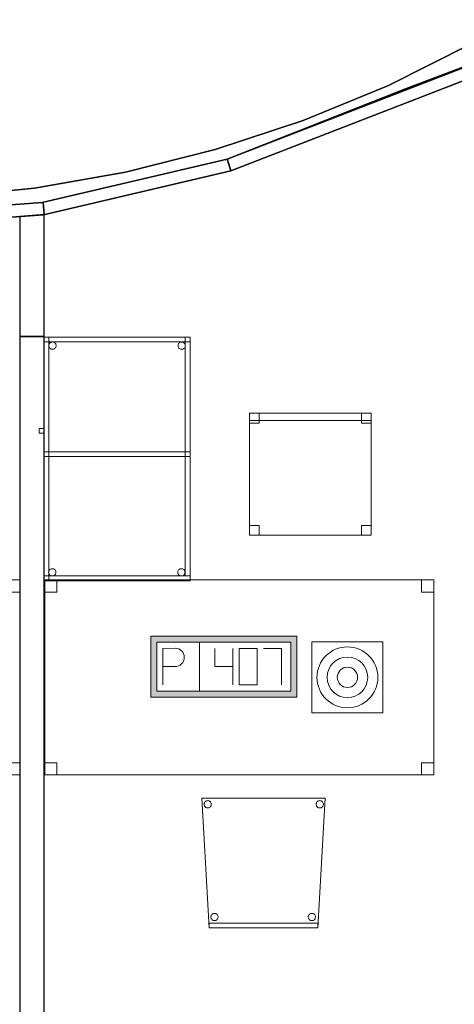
# Model space of a CAD drawing. Header units: metres. Extents: x 391.1 to 427.5, y 12.7 to 28.4.
# Tile 119 of 139: x 413.3 to 415.1, y 18.1 to 22.1. Entities that reach past the tile are written whole.
import ezdxf

# ---------------------------------------------------------------- set-up
doc = ezdxf.new("R2010")
doc.units = ezdxf.units.M
doc.layers.add('01_SUELOS', color=7, linetype='Continuous', lineweight=25, true_color=0x007f00)
for name, color, linetype, lineweight in [('02_MOBILIARIO', 7, 'Continuous', 18), ('A-DETL-____-MBND', 7, 'Continuous', 18), ('A-DETL-GENF-OTLN', 7, 'Continuous', 18), ('A-WALL-____-MCUT', 7, 'Continuous', 25), ('A-WALL-____-OTLN', 7, 'Continuous', 25)]:
    doc.layers.add(name, color=color, linetype=linetype, lineweight=lineweight)

# ---------------------------------------------------------------- blocks, each defined once
blk = doc.blocks.new('Family - Taula 160X80_P1-154543-04_TEL_P1')
at = {"layer": 'A-DETL-____-MBND', "color": 253, "true_color": 0xaaaaaa}
for p, q in [((0, 0.8001), (0.05, 0.8001)), ((0, 0.7501), (0, 0.8001)), ((0.05, 0.8001), (0, 0.8001)), ((0, 0.8001), (0, 0.7501)), ((0, 0.8001), (1.5969, 0.8001)), ((0, 0), (0, 0.8001)), ((1.5969, 0.8001), (0, 0.8001)), ((0, 0.8001), (0, 0)), ((0.05, 0.8001), (0.05, 0.7501)), ((0.05, 0.7501), (0.05, 0.8001)), ((1.5469, 0.8001), (1.5969, 0.8001)), ((1.5469, 0.7501), (1.5469, 0.8001)), ((1.5969, 0.8001), (1.5469, 0.8001)), ((1.5469, 0.8001), (1.5469, 0.7501)), ((1.5969, 0.8001), (1.5969, 0.7501)), ((1.5969, 0.7501), (1.5969, 0.8001)), ((1.5969, 0.8001), (1.5969, 0)), ((1.5969, 0), (1.5969, 0.8001)), ((0.05, 0.7501), (0, 0.7501)), ((0, 0.7501), (0.05, 0.7501)), ((1.5969, 0.7501), (1.5469, 0.7501)), ((1.5469, 0.7501), (1.5969, 0.7501)), ((0, 0.05), (0.05, 0.05)), ((0, 0), (0, 0.05)), ((0.05, 0.05), (0, 0.05)), ((0, 0.05), (0, 0)), ((0.05, 0.05), (0.05, 0)), ((0.05, 0), (0.05, 0.05)), ((1.5469, 0.05), (1.5969, 0.05)), ((1.5469, 0), (1.5469, 0.05)), ((1.5969, 0.05), (1.5469, 0.05)), ((1.5469, 0.05), (1.5469, 0)), ((1.5969, 0.05), (1.5969, 0)), ((1.5969, 0), (1.5969, 0.05)), ((0.05, 0), (0, 0)), ((0, 0), (0.05, 0)), ((1.5969, 0), (0, 0)), ((0, 0), (1.5969, 0)), ((1.5969, 0), (1.5469, 0)), ((1.5469, 0), (1.5969, 0))]:
    blk.add_line(p, q, dxfattribs=at)
blk = doc.blocks.new('Family - Mampara P1-154645-04_TEL_P1')
at = {"layer": 'A-WALL-____-MCUT', "color": 253, "true_color": 0xaaaaaa}
for p, q in [((-0.0057, 0.05), (0, 0)), ((0.7924, 0.05), (-0.0057, 0.05)), ((0.7924, 0), (0.7924, 0.05)), ((0, 0), (0.7924, 0))]:
    blk.add_line(p, q, dxfattribs=at)
at = {"layer": 'A-WALL-____-OTLN', "color": 253, "true_color": 0xaaaaaa}
for p, q in [((-0.0057, 0.05), (0, 0)), ((0.7924, 0.05), (-0.0057, 0.05)), ((0.7924, 0), (0.7924, 0.05)), ((0, 0), (0.7924, 0))]:
    blk.add_line(p, q, dxfattribs=at)
at = {"layer": 'A-WALL-____-OTLN', "color": 253, "lineweight": 18, "true_color": 0xaaaaaa}
blk.add_line((0, 0), (0.7924, 0), dxfattribs=at)
blk = doc.blocks.new('Family - Mampara P1-154665-04_TEL_P1')
at = {"layer": 'A-WALL-____-MCUT', "color": 253, "true_color": 0xaaaaaa}
for p, q in [((0.0076, 0.0494), (0, 0)), ((0.7842, 0.05), (0.0038, 0.05)), ((0.0038, 0.05), (0.0076, 0.0494)), ((0.7875, 0), (0.7842, 0.05)), ((0, 0), (0.7875, 0))]:
    blk.add_line(p, q, dxfattribs=at)
at = {"layer": 'A-WALL-____-OTLN', "color": 253, "true_color": 0xaaaaaa}
for p, q in [((0.0076, 0.0494), (0, 0)), ((0.0038, 0.05), (0.0076, 0.0494)), ((0.7842, 0.05), (0.0038, 0.05)), ((0.7875, 0), (0.7842, 0.05)), ((0, 0), (0.7875, 0))]:
    blk.add_line(p, q, dxfattribs=at)
at = {"layer": 'A-WALL-____-OTLN', "color": 253, "lineweight": 18, "true_color": 0xaaaaaa}
blk.add_line((0, 0), (0.7875, 0), dxfattribs=at)
blk = doc.blocks.new('Family - Taula 100X60_P1-154709-04_TEL_P1')
at = {"layer": 'A-DETL-____-MBND', "color": 253, "true_color": 0xaaaaaa}
for p, q in [((0.02, 1), (0.02, 0)), ((0.02, 0), (0.02, 1)), ((0.62, 1), (0.02, 1)), ((0.02, 1), (0.62, 1)), ((0.02, 0.51), (0.02, 1)), ((0.02, 1), (0.04, 1)), ((0.02, 1), (0.04, 1)), ((0.02, 1), (0.02, 0.51)), ((0.02, 1), (0.62, 1)), ((0.02, 0.98), (0.02, 1)), ((0.02, 0.98), (0.02, 1)), ((0.62, 1), (0.02, 1)), ((0.02, 1), (0.02, 0)), ((0.02, 0), (0.02, 1)), ((0.62, 1), (0.02, 1)), ((0.02, 1), (0.62, 1)), ((0.62, 0.98), (0.02, 0.98)), ((0.02, 0.98), (0.62, 0.98)), ((0.04, 1), (0.04, 0.51)), ((0.04, 0.51), (0.04, 1)), ((0.04, 0), (0.04, 1)), ((0.04, 1), (0.62, 1)), ((0.62, 1), (0.04, 1)), ((0.04, 1), (0.04, 0)), ((0.0403, 0.9676), (0.041, 0.9702)), ((0.041, 0.9702), (0.0403, 0.9676)), ((0.041, 0.9702), (0.0421, 0.9725)), ((0.0421, 0.9725), (0.041, 0.9702)), ((0.0421, 0.9725), (0.0436, 0.9746)), ((0.0436, 0.9746), (0.0421, 0.9725)), ((0.0436, 0.9746), (0.0454, 0.9765)), ((0.0454, 0.9765), (0.0436, 0.9746)), ((0.0454, 0.9765), (0.0475, 0.978)), ((0.0475, 0.978), (0.0454, 0.9765)), ((0.0475, 0.978), (0.0499, 0.9791)), ((0.0499, 0.9791), (0.0475, 0.978)), ((0.0499, 0.9791), (0.0524, 0.9798)), ((0.0524, 0.9798), (0.0499, 0.9791)), ((0.0524, 0.9798), (0.055, 0.98)), ((0.055, 0.98), (0.0524, 0.9798)), ((0.055, 0.98), (0.0576, 0.9798)), ((0.0576, 0.9798), (0.055, 0.98)), ((0.0576, 0.9798), (0.0601, 0.9791)), ((0.0601, 0.9791), (0.0576, 0.9798)), ((0.0601, 0.9791), (0.0625, 0.978)), ((0.0625, 0.978), (0.0601, 0.9791)), ((0.0625, 0.978), (0.0646, 0.9765)), ((0.0646, 0.9765), (0.0625, 0.978)), ((0.0646, 0.9765), (0.0664, 0.9746)), ((0.0664, 0.9746), (0.0646, 0.9765)), ((0.0664, 0.9746), (0.0679, 0.9725)), ((0.0679, 0.9725), (0.0664, 0.9746)), ((0.0679, 0.9725), (0.069, 0.9702)), ((0.069, 0.9702), (0.0679, 0.9725)), ((0.069, 0.9702), (0.0697, 0.9676)), ((0.0697, 0.9676), (0.069, 0.9702)), ((0.5703, 0.9673), (0.571, 0.9698)), ((0.571, 0.9698), (0.5703, 0.9673)), ((0.571, 0.9698), (0.5721, 0.9722)), ((0.5721, 0.9722), (0.571, 0.9698)), ((0.5721, 0.9722), (0.5736, 0.9743)), ((0.5736, 0.9743), (0.5721, 0.9722)), ((0.5736, 0.9743), (0.5754, 0.9762)), ((0.5754, 0.9762), (0.5736, 0.9743)), ((0.5754, 0.9762), (0.5776, 0.9776)), ((0.5776, 0.9776), (0.5754, 0.9762)), ((0.5776, 0.9776), (0.5799, 0.9787)), ((0.5799, 0.9787), (0.5776, 0.9776)), ((0.5799, 0.9787), (0.5824, 0.9794)), ((0.5824, 0.9794), (0.5799, 0.9787)), ((0.5824, 0.9794), (0.585, 0.9796)), ((0.585, 0.9796), (0.5824, 0.9794)), ((0.585, 0.9796), (0.5876, 0.9794)), ((0.5876, 0.9794), (0.585, 0.9796)), ((0.5876, 0.9794), (0.5901, 0.9787)), ((0.5901, 0.9787), (0.5876, 0.9794)), ((0.5901, 0.9787), (0.5925, 0.9776)), ((0.5925, 0.9776), (0.5901, 0.9787)), ((0.5925, 0.9776), (0.5946, 0.9762)), ((0.5946, 0.9762), (0.5925, 0.9776)), ((0.5946, 0.9762), (0.5965, 0.9743)), ((0.5965, 0.9743), (0.5946, 0.9762)), ((0.5965, 0.9743), (0.598, 0.9722)), ((0.598, 0.9722), (0.5965, 0.9743)), ((0.598, 0.9722), (0.5991, 0.9698)), ((0.5991, 0.9698), (0.598, 0.9722)), ((0.5991, 0.9698), (0.5997, 0.9673)), ((0.5997, 0.9673), (0.5991, 0.9698)), ((0.6, 0.02), (0.6, 1)), ((0.6, 1), (0.62, 1)), ((0.6, 1), (0.62, 1)), ((0.6, 1), (0.6, 0.02)), ((0.62, 0), (0.62, 1)), ((0.62, 1), (0.62, 0)), ((0.62, 1), (0.62, 0.02)), ((0.62, 0.02), (0.62, 1)), ((0.62, 1), (0.62, 0.98)), ((0.62, 0.98), (0.62, 1)), ((0.62, 0), (0.62, 1)), ((0.62, 1), (0.62, 0)), ((0.62, 1), (0.62, 0)), ((0.62, 0), (0.62, 1)), ((0.0401, 0.965), (0.0403, 0.9676)), ((0.0403, 0.9676), (0.0401, 0.965)), ((0.0403, 0.9625), (0.0401, 0.965)), ((0.0401, 0.965), (0.0403, 0.9625)), ((0.041, 0.9599), (0.0403, 0.9625)), ((0.0403, 0.9625), (0.041, 0.9599)), ((0.0421, 0.9576), (0.041, 0.9599)), ((0.041, 0.9599), (0.0421, 0.9576)), ((0.0436, 0.9554), (0.0421, 0.9576)), ((0.0421, 0.9576), (0.0436, 0.9554)), ((0.0454, 0.9536), (0.0436, 0.9554)), ((0.0436, 0.9554), (0.0454, 0.9536)), ((0.0475, 0.9521), (0.0454, 0.9536)), ((0.0454, 0.9536), (0.0475, 0.9521)), ((0.0499, 0.951), (0.0475, 0.9521)), ((0.0475, 0.9521), (0.0499, 0.951)), ((0.0524, 0.9503), (0.0499, 0.951)), ((0.0499, 0.951), (0.0524, 0.9503)), ((0.055, 0.9501), (0.0524, 0.9503)), ((0.0524, 0.9503), (0.055, 0.9501)), ((0.0576, 0.9503), (0.055, 0.9501)), ((0.055, 0.9501), (0.0576, 0.9503)), ((0.0601, 0.951), (0.0576, 0.9503)), ((0.0576, 0.9503), (0.0601, 0.951)), ((0.0625, 0.9521), (0.0601, 0.951)), ((0.0601, 0.951), (0.0625, 0.9521)), ((0.0646, 0.9536), (0.0625, 0.9521)), ((0.0625, 0.9521), (0.0646, 0.9536)), ((0.0664, 0.9554), (0.0646, 0.9536)), ((0.0646, 0.9536), (0.0664, 0.9554)), ((0.0679, 0.9576), (0.0664, 0.9554)), ((0.0664, 0.9554), (0.0679, 0.9576)), ((0.069, 0.9599), (0.0679, 0.9576)), ((0.0679, 0.9576), (0.069, 0.9599)), ((0.0697, 0.9625), (0.069, 0.9599)), ((0.069, 0.9599), (0.0697, 0.9625)), ((0.0697, 0.9676), (0.0699, 0.965)), ((0.0699, 0.965), (0.0697, 0.9676)), ((0.0699, 0.965), (0.0697, 0.9625)), ((0.0697, 0.9625), (0.0699, 0.965)), ((0.5701, 0.9647), (0.5703, 0.9673)), ((0.5703, 0.9673), (0.5701, 0.9647)), ((0.5703, 0.9621), (0.5701, 0.9647)), ((0.5701, 0.9647), (0.5703, 0.9621)), ((0.571, 0.9596), (0.5703, 0.9621)), ((0.5703, 0.9621), (0.571, 0.9596)), ((0.5721, 0.9572), (0.571, 0.9596)), ((0.571, 0.9596), (0.5721, 0.9572)), ((0.5736, 0.9551), (0.5721, 0.9572)), ((0.5721, 0.9572), (0.5736, 0.9551)), ((0.5754, 0.9533), (0.5736, 0.9551)), ((0.5736, 0.9551), (0.5754, 0.9533)), ((0.5776, 0.9518), (0.5754, 0.9533)), ((0.5754, 0.9533), (0.5776, 0.9518)), ((0.5799, 0.9507), (0.5776, 0.9518)), ((0.5776, 0.9518), (0.5799, 0.9507)), ((0.5824, 0.95), (0.5799, 0.9507)), ((0.5799, 0.9507), (0.5824, 0.95)), ((0.585, 0.9498), (0.5824, 0.95)), ((0.5824, 0.95), (0.585, 0.9498)), ((0.5876, 0.95), (0.585, 0.9498)), ((0.585, 0.9498), (0.5876, 0.95)), ((0.5901, 0.9507), (0.5876, 0.95)), ((0.5876, 0.95), (0.5901, 0.9507)), ((0.5925, 0.9518), (0.5901, 0.9507)), ((0.5901, 0.9507), (0.5925, 0.9518)), ((0.5946, 0.9533), (0.5925, 0.9518)), ((0.5925, 0.9518), (0.5946, 0.9533)), ((0.5965, 0.9551), (0.5946, 0.9533)), ((0.5946, 0.9533), (0.5965, 0.9551)), ((0.598, 0.9572), (0.5965, 0.9551)), ((0.5965, 0.9551), (0.598, 0.9572)), ((0.5991, 0.9596), (0.598, 0.9572)), ((0.598, 0.9572), (0.5991, 0.9596)), ((0.5997, 0.9621), (0.5991, 0.9596)), ((0.5991, 0.9596), (0.5997, 0.9621)), ((0.5997, 0.9673), (0.6, 0.9647)), ((0.6, 0.9647), (0.5997, 0.9673)), ((0.6, 0.9647), (0.5997, 0.9621)), ((0.5997, 0.9621), (0.6, 0.9647)), ((0, 0.6256), (0.02, 0.6256)), ((0, 0.6056), (0, 0.6256)), ((0.02, 0.6256), (0, 0.6256)), ((0, 0.6256), (0, 0.6056)), ((0.02, 0.6256), (0.02, 0.6056)), ((0.02, 0.6056), (0.02, 0.6256)), ((0.02, 0.6056), (0, 0.6056)), ((0, 0.6056), (0.02, 0.6056)), ((0.02, 0.53), (0.62, 0.53)), ((0.02, 0.51), (0.02, 0.53)), ((0.02, 0.51), (0.02, 0.53)), ((0.62, 0.53), (0.02, 0.53)), ((0.04, 0.53), (0.62, 0.53)), ((0.04, 0.51), (0.04, 0.53)), ((0.04, 0.51), (0.04, 0.53)), ((0.62, 0.53), (0.04, 0.53)), ((0.62, 0.53), (0.62, 0.51)), ((0.62, 0.51), (0.62, 0.53)), ((0.62, 0.53), (0.62, 0.51)), ((0.62, 0.51), (0.62, 0.53)), ((0.04, 0.51), (0.02, 0.51)), ((0.02, 0.51), (0.04, 0.51)), ((0.62, 0.51), (0.02, 0.51)), ((0.02, 0.51), (0.62, 0.51)), ((0.62, 0.51), (0.04, 0.51)), ((0.04, 0.51), (0.62, 0.51)), ((0.0398, 0.0401), (0.0409, 0.0425)), ((0.0409, 0.0425), (0.0398, 0.0401)), ((0.0409, 0.0425), (0.0424, 0.0446)), ((0.0424, 0.0446), (0.0409, 0.0425)), ((0.0424, 0.0446), (0.0442, 0.0464)), ((0.0442, 0.0464), (0.0424, 0.0446)), ((0.0442, 0.0464), (0.0464, 0.0479)), ((0.0464, 0.0479), (0.0442, 0.0464)), ((0.0464, 0.0479), (0.0487, 0.049)), ((0.0487, 0.049), (0.0464, 0.0479)), ((0.0487, 0.049), (0.0512, 0.0497)), ((0.0512, 0.0497), (0.0487, 0.049)), ((0.0512, 0.0497), (0.0538, 0.0499)), ((0.0538, 0.0499), (0.0512, 0.0497)), ((0.0538, 0.0499), (0.0564, 0.0497)), ((0.0564, 0.0497), (0.0538, 0.0499)), ((0.0564, 0.0497), (0.0589, 0.049)), ((0.0589, 0.049), (0.0564, 0.0497)), ((0.0589, 0.049), (0.0613, 0.0479)), ((0.0613, 0.0479), (0.0589, 0.049)), ((0.0613, 0.0479), (0.0634, 0.0464)), ((0.0634, 0.0464), (0.0613, 0.0479)), ((0.0634, 0.0464), (0.0653, 0.0446)), ((0.0653, 0.0446), (0.0634, 0.0464)), ((0.0653, 0.0446), (0.0668, 0.0425)), ((0.0668, 0.0425), (0.0653, 0.0446)), ((0.0668, 0.0425), (0.0679, 0.0401)), ((0.0679, 0.0401), (0.0668, 0.0425)), ((0.5698, 0.0401), (0.5709, 0.0425)), ((0.5709, 0.0425), (0.5698, 0.0401)), ((0.5709, 0.0425), (0.5724, 0.0446)), ((0.5724, 0.0446), (0.5709, 0.0425)), ((0.5724, 0.0446), (0.5742, 0.0464)), ((0.5742, 0.0464), (0.5724, 0.0446)), ((0.5742, 0.0464), (0.5764, 0.0479)), ((0.5764, 0.0479), (0.5742, 0.0464)), ((0.5764, 0.0479), (0.5787, 0.049)), ((0.5787, 0.049), (0.5764, 0.0479)), ((0.5787, 0.049), (0.5812, 0.0497)), ((0.5812, 0.0497), (0.5787, 0.049)), ((0.5812, 0.0497), (0.5838, 0.0499)), ((0.5838, 0.0499), (0.5812, 0.0497)), ((0.5838, 0.0499), (0.5864, 0.0497)), ((0.5864, 0.0497), (0.5838, 0.0499)), ((0.5864, 0.0497), (0.5889, 0.049)), ((0.5889, 0.049), (0.5864, 0.0497)), ((0.5889, 0.049), (0.5913, 0.0479)), ((0.5913, 0.0479), (0.5889, 0.049)), ((0.5913, 0.0479), (0.5934, 0.0464)), ((0.5934, 0.0464), (0.5913, 0.0479)), ((0.5934, 0.0464), (0.5953, 0.0446)), ((0.5953, 0.0446), (0.5934, 0.0464)), ((0.5953, 0.0446), (0.5968, 0.0425)), ((0.5968, 0.0425), (0.5953, 0.0446)), ((0.5968, 0.0425), (0.5979, 0.0401)), ((0.5979, 0.0401), (0.5968, 0.0425)), ((0.02, 0.02), (0.62, 0.02)), ((0.02, 0), (0.02, 0.02)), ((0.02, 0), (0.02, 0.02)), ((0.62, 0.02), (0.02, 0.02)), ((0.02, 0), (0.62, 0)), ((0.62, 0), (0.02, 0)), ((0.62, 0), (0.02, 0)), ((0.02, 0), (0.62, 0)), ((0.02, 0), (0.62, 0)), ((0.62, 0), (0.02, 0)), ((0.0389, 0.035), (0.0391, 0.0376)), ((0.0391, 0.0376), (0.0389, 0.035)), ((0.0391, 0.0324), (0.0389, 0.035)), ((0.0389, 0.035), (0.0391, 0.0324)), ((0.0391, 0.0376), (0.0398, 0.0401)), ((0.0398, 0.0401), (0.0391, 0.0376)), ((0.0398, 0.0299), (0.0391, 0.0324)), ((0.0391, 0.0324), (0.0398, 0.0299)), ((0.0409, 0.0275), (0.0398, 0.0299)), ((0.0398, 0.0299), (0.0409, 0.0275)), ((0.62, 0), (0.04, 0)), ((0.04, 0), (0.62, 0)), ((0.0424, 0.0254), (0.0409, 0.0275)), ((0.0409, 0.0275), (0.0424, 0.0254)), ((0.0442, 0.0236), (0.0424, 0.0254)), ((0.0424, 0.0254), (0.0442, 0.0236)), ((0.0464, 0.0221), (0.0442, 0.0236)), ((0.0442, 0.0236), (0.0464, 0.0221)), ((0.0487, 0.021), (0.0464, 0.0221)), ((0.0464, 0.0221), (0.0487, 0.021)), ((0.0512, 0.0203), (0.0487, 0.021)), ((0.0487, 0.021), (0.0512, 0.0203)), ((0.0538, 0.0201), (0.0512, 0.0203)), ((0.0512, 0.0203), (0.0538, 0.0201)), ((0.0564, 0.0203), (0.0538, 0.0201)), ((0.0538, 0.0201), (0.0564, 0.0203)), ((0.0589, 0.021), (0.0564, 0.0203)), ((0.0564, 0.0203), (0.0589, 0.021)), ((0.0613, 0.0221), (0.0589, 0.021)), ((0.0589, 0.021), (0.0613, 0.0221)), ((0.0634, 0.0236), (0.0613, 0.0221)), ((0.0613, 0.0221), (0.0634, 0.0236)), ((0.0653, 0.0254), (0.0634, 0.0236)), ((0.0634, 0.0236), (0.0653, 0.0254)), ((0.0668, 0.0275), (0.0653, 0.0254)), ((0.0653, 0.0254), (0.0668, 0.0275)), ((0.0679, 0.0299), (0.0668, 0.0275)), ((0.0668, 0.0275), (0.0679, 0.0299)), ((0.0679, 0.0401), (0.0685, 0.0376)), ((0.0685, 0.0376), (0.0679, 0.0401)), ((0.0685, 0.0324), (0.0679, 0.0299)), ((0.0679, 0.0299), (0.0685, 0.0324)), ((0.0685, 0.0376), (0.0688, 0.035)), ((0.0688, 0.035), (0.0685, 0.0376)), ((0.0688, 0.035), (0.0685, 0.0324)), ((0.0685, 0.0324), (0.0688, 0.035)), ((0.5689, 0.035), (0.5691, 0.0376)), ((0.5691, 0.0376), (0.5689, 0.035)), ((0.5691, 0.0324), (0.5689, 0.035)), ((0.5689, 0.035), (0.5691, 0.0324)), ((0.5691, 0.0376), (0.5698, 0.0401)), ((0.5698, 0.0401), (0.5691, 0.0376)), ((0.5698, 0.0299), (0.5691, 0.0324)), ((0.5691, 0.0324), (0.5698, 0.0299)), ((0.5709, 0.0275), (0.5698, 0.0299)), ((0.5698, 0.0299), (0.5709, 0.0275)), ((0.5724, 0.0254), (0.5709, 0.0275)), ((0.5709, 0.0275), (0.5724, 0.0254)), ((0.5742, 0.0236), (0.5724, 0.0254)), ((0.5724, 0.0254), (0.5742, 0.0236)), ((0.5764, 0.0221), (0.5742, 0.0236)), ((0.5742, 0.0236), (0.5764, 0.0221)), ((0.5787, 0.021), (0.5764, 0.0221)), ((0.5764, 0.0221), (0.5787, 0.021)), ((0.5812, 0.0203), (0.5787, 0.021)), ((0.5787, 0.021), (0.5812, 0.0203)), ((0.5838, 0.0201), (0.5812, 0.0203)), ((0.5812, 0.0203), (0.5838, 0.0201)), ((0.5864, 0.0203), (0.5838, 0.0201)), ((0.5838, 0.0201), (0.5864, 0.0203)), ((0.5889, 0.021), (0.5864, 0.0203)), ((0.5864, 0.0203), (0.5889, 0.021)), ((0.5913, 0.0221), (0.5889, 0.021)), ((0.5889, 0.021), (0.5913, 0.0221)), ((0.5934, 0.0236), (0.5913, 0.0221)), ((0.5913, 0.0221), (0.5934, 0.0236)), ((0.5953, 0.0254), (0.5934, 0.0236)), ((0.5934, 0.0236), (0.5953, 0.0254)), ((0.5968, 0.0275), (0.5953, 0.0254)), ((0.5953, 0.0254), (0.5968, 0.0275)), ((0.5979, 0.0299), (0.5968, 0.0275)), ((0.5968, 0.0275), (0.5979, 0.0299)), ((0.5979, 0.0401), (0.5985, 0.0376)), ((0.5985, 0.0376), (0.5979, 0.0401)), ((0.5985, 0.0324), (0.5979, 0.0299)), ((0.5979, 0.0299), (0.5985, 0.0324)), ((0.5985, 0.0376), (0.5988, 0.035)), ((0.5988, 0.035), (0.5985, 0.0376)), ((0.5988, 0.035), (0.5985, 0.0324)), ((0.5985, 0.0324), (0.5988, 0.035)), ((0.62, 0.02), (0.6, 0.02)), ((0.6, 0.02), (0.62, 0.02)), ((0.62, 0.02), (0.62, 0)), ((0.62, 0), (0.62, 0.02))]:
    blk.add_line(p, q, dxfattribs=at)
blk = doc.blocks.new('Family - Mampara P1-154942-04_TEL_P1')
at = {"layer": 'A-WALL-____-MCUT', "color": 253, "true_color": 0xaaaaaa}
for p, q in [((-0.0077, 0.1), (0, 0)), ((0.4923, 0.1), (-0.0077, 0.1)), ((0.4923, 0), (0.4923, 0.1)), ((0, 0), (0.4923, 0))]:
    blk.add_line(p, q, dxfattribs=at)
at = {"layer": 'A-WALL-____-OTLN', "color": 253, "true_color": 0xaaaaaa}
for p, q in [((-0.0077, 0.1), (0, 0)), ((0.4923, 0.1), (-0.0077, 0.1)), ((0.4923, 0), (0.4923, 0.1)), ((0, 0), (0.4923, 0))]:
    blk.add_line(p, q, dxfattribs=at)
at = {"layer": 'A-WALL-____-OTLN', "color": 253, "lineweight": 18, "true_color": 0xaaaaaa}
blk.add_line((0, 0), (0.4923, 0), dxfattribs=at)
blk = doc.blocks.new('Family - Cadira d_Oficina_P1-155007-04_TEL_P1')
at = {"layer": 'A-DETL-____-MBND', "color": 253, "true_color": 0xaaaaaa}
for p, q in [((0, 0), (0, 0.5)), ((0, 0.5), (0.5, 0.5)), ((0.5, 0.5), (0, 0.5)), ((0, 0.5), (0, 0)), ((0, 0.47), (0, 0.5)), ((0, 0.5), (0.5, 0.5)), ((0, 0.5), (0, 0.47)), ((0.5, 0.5), (0, 0.5)), ((0, 0.46), (0, 0.5)), ((0, 0.5), (0.04, 0.5)), ((0, 0.5), (0, 0.46)), ((0.04, 0.5), (0, 0.5)), ((0.04, 0.5), (0.04, 0.46)), ((0.04, 0.46), (0.04, 0.5)), ((0.46, 0.46), (0.46, 0.5)), ((0.46, 0.5), (0.5, 0.5)), ((0.46, 0.5), (0.46, 0.46)), ((0.5, 0.5), (0.46, 0.5)), ((0.5, 0.5), (0.5, 0)), ((0.5, 0), (0.5, 0.5)), ((0.5, 0.5), (0.5, 0.47)), ((0.5, 0.47), (0.5, 0.5)), ((0.5, 0.5), (0.5, 0.46)), ((0.5, 0.46), (0.5, 0.5)), ((0.5, 0.47), (0, 0.47)), ((0, 0.47), (0.5, 0.47)), ((0.04, 0.46), (0, 0.46)), ((0, 0.46), (0.04, 0.46)), ((0.5, 0.46), (0.46, 0.46)), ((0.46, 0.46), (0.5, 0.46)), ((0, 0), (0, 0.04)), ((0, 0.04), (0.04, 0.04)), ((0, 0.04), (0, 0)), ((0.04, 0.04), (0, 0.04)), ((0.5, 0), (0, 0)), ((0, 0), (0.5, 0)), ((0.04, 0), (0, 0)), ((0, 0), (0.04, 0)), ((0.04, 0.04), (0.04, 0)), ((0.04, 0), (0.04, 0.04)), ((0.46, 0), (0.46, 0.04)), ((0.46, 0.04), (0.5, 0.04)), ((0.46, 0.04), (0.46, 0)), ((0.5, 0.04), (0.46, 0.04)), ((0.46, 0), (0.5, 0)), ((0.5, 0.04), (0.5, 0)), ((0.5, 0), (0.5, 0.04)), ((0.5, 0), (0.46, 0))]:
    blk.add_line(p, q, dxfattribs=at)
blk = doc.blocks.new('Family - Mampara P1-155018-04_TEL_P1')
at = {"layer": 'A-WALL-____-MCUT', "color": 253, "true_color": 0xaaaaaa}
for p, q in [((0.0017, 0.024), (0.0036, 0.05)), ((0.0036, 0.05), (0.0035, 0.05)), ((0.0035, 0.05), (0.0035, 0.05)), ((0.0035, 0.05), (0.7642, 0.05)), ((0.7642, 0.05), (1.5893, 0.05)), ((1.5893, 0.05), (1.5848, 0.026)), ((0, 0), (0.0017, 0.024)), ((0.822, 0), (0, 0)), ((1.58, 0), (0.822, 0)), ((1.5848, 0.026), (1.58, 0))]:
    blk.add_line(p, q, dxfattribs=at)
at = {"layer": 'A-WALL-____-OTLN', "color": 253, "true_color": 0xaaaaaa}
for p, q in [((0.0036, 0.05), (0, 0)), ((0.0036, 0.05), (0, 0)), ((0.0036, 0.05), (0.0017, 0.024)), ((0.0035, 0.05), (0.0036, 0.05)), ((0.0035, 0.05), (0.0035, 0.05)), ((0.0035, 0.05), (0.0036, 0.05)), ((0.0035, 0.05), (0.0036, 0.05)), ((0.0035, 0.05), (1.5893, 0.05)), ((1.5893, 0.05), (0.0035, 0.05)), ((0.7642, 0.05), (0.0035, 0.05)), ((1.5893, 0.05), (0.7642, 0.05)), ((1.5893, 0.05), (1.58, 0)), ((1.58, 0), (1.5893, 0.05)), ((1.5848, 0.026), (1.5893, 0.05)), ((0.0017, 0.024), (0, 0)), ((1.58, 0), (1.5848, 0.026)), ((1.58, 0), (0, 0)), ((0, 0), (1.58, 0)), ((0, 0), (0.822, 0)), ((0.822, 0), (1.58, 0))]:
    blk.add_line(p, q, dxfattribs=at)
at = {"layer": 'A-WALL-____-OTLN', "color": 253, "lineweight": 18, "true_color": 0xaaaaaa}
blk.add_line((0, 0), (1.58, 0), dxfattribs=at)
blk = doc.blocks.new('Family - LONDR55-XX_ZZ-ARQ-CAA-M3D-Londres55-155045-04_TEL_P1')
at = {"layer": '01_SUELOS', "color": 9, "true_color": 0xaad4aa}
for p, q in [((17.3498, 8.9488), (15.8762, 8.3788)), ((15.8762, 8.3788), (17.3498, 8.9488)), ((15.8762, 8.3788), (15.107, 8.1988)), ((15.107, 8.1988), (15.8762, 8.3788)), ((15.107, 8.1988), (14.3193, 8.1388)), ((14.3193, 8.1388), (15.107, 8.1988))]:
    blk.add_line(p, q, dxfattribs=at)
blk = doc.blocks.new('Family - Cadira confient_P1-155051-04_TEL_P1')
at = {"layer": 'A-DETL-____-MBND', "color": 253, "true_color": 0xaaaaaa}
for p, q in [((0.03, 0), (0, 0.5326)), ((0, 0.5326), (0.5065, 0.5326)), ((0.5065, 0.5326), (0, 0.5326)), ((0, 0.5326), (0.03, 0)), ((0.5065, 0.5326), (0.4765, 0)), ((0.4765, 0), (0.5065, 0.5326)), ((0.0093, 0.5076), (0.0095, 0.5102)), ((0.0095, 0.5102), (0.0093, 0.5076)), ((0.0095, 0.505), (0.0093, 0.5076)), ((0.0093, 0.5076), (0.0095, 0.505)), ((0.0095, 0.5102), (0.0102, 0.5127)), ((0.0102, 0.5127), (0.0095, 0.5102)), ((0.0102, 0.5025), (0.0095, 0.505)), ((0.0095, 0.505), (0.0102, 0.5025)), ((0.0102, 0.5127), (0.0113, 0.515)), ((0.0113, 0.515), (0.0102, 0.5127)), ((0.0113, 0.5001), (0.0102, 0.5025)), ((0.0102, 0.5025), (0.0113, 0.5001)), ((0.0113, 0.515), (0.0128, 0.5172)), ((0.0128, 0.5172), (0.0113, 0.515)), ((0.0127, 0.498), (0.0113, 0.5001)), ((0.0113, 0.5001), (0.0127, 0.498)), ((0.0146, 0.4961), (0.0127, 0.498)), ((0.0127, 0.498), (0.0146, 0.4961)), ((0.0128, 0.5172), (0.0147, 0.519)), ((0.0147, 0.519), (0.0128, 0.5172)), ((0.0167, 0.4946), (0.0146, 0.4961)), ((0.0146, 0.4961), (0.0167, 0.4946)), ((0.0147, 0.519), (0.0168, 0.5205)), ((0.0168, 0.5205), (0.0147, 0.519)), ((0.0191, 0.4935), (0.0167, 0.4946)), ((0.0167, 0.4946), (0.0191, 0.4935)), ((0.0168, 0.5205), (0.0192, 0.5216)), ((0.0192, 0.5216), (0.0168, 0.5205)), ((0.0216, 0.4928), (0.0191, 0.4935)), ((0.0191, 0.4935), (0.0216, 0.4928)), ((0.0192, 0.5216), (0.0217, 0.5222)), ((0.0217, 0.5222), (0.0192, 0.5216)), ((0.0242, 0.4926), (0.0216, 0.4928)), ((0.0216, 0.4928), (0.0242, 0.4926)), ((0.0217, 0.5222), (0.0243, 0.5224)), ((0.0243, 0.5224), (0.0217, 0.5222)), ((0.0268, 0.4928), (0.0242, 0.4926)), ((0.0242, 0.4926), (0.0268, 0.4928)), ((0.0243, 0.5224), (0.0269, 0.5222)), ((0.0269, 0.5222), (0.0243, 0.5224)), ((0.0293, 0.4935), (0.0268, 0.4928)), ((0.0268, 0.4928), (0.0293, 0.4935)), ((0.0269, 0.5222), (0.0294, 0.5215)), ((0.0294, 0.5215), (0.0269, 0.5222)), ((0.0316, 0.4945), (0.0293, 0.4935)), ((0.0293, 0.4935), (0.0316, 0.4945)), ((0.0294, 0.5215), (0.0318, 0.5204)), ((0.0318, 0.5204), (0.0294, 0.5215)), ((0.0338, 0.496), (0.0316, 0.4945)), ((0.0316, 0.4945), (0.0338, 0.496)), ((0.0318, 0.5204), (0.0339, 0.5189)), ((0.0339, 0.5189), (0.0318, 0.5204)), ((0.0356, 0.4979), (0.0338, 0.496)), ((0.0338, 0.496), (0.0356, 0.4979)), ((0.0339, 0.5189), (0.0357, 0.5171)), ((0.0357, 0.5171), (0.0339, 0.5189)), ((0.0371, 0.5), (0.0356, 0.4979)), ((0.0356, 0.4979), (0.0371, 0.5)), ((0.0357, 0.5171), (0.0372, 0.5149)), ((0.0372, 0.5149), (0.0357, 0.5171)), ((0.0382, 0.5023), (0.0371, 0.5)), ((0.0371, 0.5), (0.0382, 0.5023)), ((0.0372, 0.5149), (0.0383, 0.5126)), ((0.0383, 0.5126), (0.0372, 0.5149)), ((0.0389, 0.5049), (0.0382, 0.5023)), ((0.0382, 0.5023), (0.0389, 0.5049)), ((0.0383, 0.5126), (0.0389, 0.51)), ((0.0389, 0.51), (0.0383, 0.5126)), ((0.0389, 0.51), (0.0392, 0.5074)), ((0.0392, 0.5074), (0.0389, 0.51)), ((0.0392, 0.5074), (0.0389, 0.5049)), ((0.0389, 0.5049), (0.0392, 0.5074)), ((0.4693, 0.5076), (0.4695, 0.5102)), ((0.4695, 0.5102), (0.4693, 0.5076)), ((0.4695, 0.505), (0.4693, 0.5076)), ((0.4693, 0.5076), (0.4695, 0.505)), ((0.4695, 0.5102), (0.4702, 0.5127)), ((0.4702, 0.5127), (0.4695, 0.5102)), ((0.4702, 0.5025), (0.4695, 0.505)), ((0.4695, 0.505), (0.4702, 0.5025)), ((0.4702, 0.5127), (0.4713, 0.515)), ((0.4713, 0.515), (0.4702, 0.5127)), ((0.4713, 0.5001), (0.4702, 0.5025)), ((0.4702, 0.5025), (0.4713, 0.5001)), ((0.4713, 0.515), (0.4728, 0.5172)), ((0.4728, 0.5172), (0.4713, 0.515)), ((0.4727, 0.498), (0.4713, 0.5001)), ((0.4713, 0.5001), (0.4727, 0.498)), ((0.4746, 0.4961), (0.4727, 0.498)), ((0.4727, 0.498), (0.4746, 0.4961)), ((0.4728, 0.5172), (0.4747, 0.519)), ((0.4747, 0.519), (0.4728, 0.5172)), ((0.4767, 0.4946), (0.4746, 0.4961)), ((0.4746, 0.4961), (0.4767, 0.4946)), ((0.4747, 0.519), (0.4768, 0.5205)), ((0.4768, 0.5205), (0.4747, 0.519)), ((0.4791, 0.4935), (0.4767, 0.4946)), ((0.4767, 0.4946), (0.4791, 0.4935)), ((0.4768, 0.5205), (0.4792, 0.5216)), ((0.4792, 0.5216), (0.4768, 0.5205)), ((0.4816, 0.4928), (0.4791, 0.4935)), ((0.4791, 0.4935), (0.4816, 0.4928)), ((0.4792, 0.5216), (0.4817, 0.5222)), ((0.4817, 0.5222), (0.4792, 0.5216)), ((0.4842, 0.4926), (0.4816, 0.4928)), ((0.4816, 0.4928), (0.4842, 0.4926)), ((0.4817, 0.5222), (0.4843, 0.5224)), ((0.4843, 0.5224), (0.4817, 0.5222)), ((0.4868, 0.4928), (0.4842, 0.4926)), ((0.4842, 0.4926), (0.4868, 0.4928)), ((0.4843, 0.5224), (0.4869, 0.5222)), ((0.4869, 0.5222), (0.4843, 0.5224)), ((0.4893, 0.4935), (0.4868, 0.4928)), ((0.4868, 0.4928), (0.4893, 0.4935)), ((0.4869, 0.5222), (0.4894, 0.5215)), ((0.4894, 0.5215), (0.4869, 0.5222)), ((0.4916, 0.4945), (0.4893, 0.4935)), ((0.4893, 0.4935), (0.4916, 0.4945)), ((0.4894, 0.5215), (0.4918, 0.5204)), ((0.4918, 0.5204), (0.4894, 0.5215)), ((0.4938, 0.496), (0.4916, 0.4945)), ((0.4916, 0.4945), (0.4938, 0.496)), ((0.4918, 0.5204), (0.4939, 0.5189)), ((0.4939, 0.5189), (0.4918, 0.5204)), ((0.4956, 0.4979), (0.4938, 0.496)), ((0.4938, 0.496), (0.4956, 0.4979)), ((0.4939, 0.5189), (0.4957, 0.5171)), ((0.4957, 0.5171), (0.4939, 0.5189)), ((0.4971, 0.5), (0.4956, 0.4979)), ((0.4956, 0.4979), (0.4971, 0.5)), ((0.4957, 0.5171), (0.4972, 0.5149)), ((0.4972, 0.5149), (0.4957, 0.5171)), ((0.4982, 0.5023), (0.4971, 0.5)), ((0.4971, 0.5), (0.4982, 0.5023)), ((0.4972, 0.5149), (0.4983, 0.5126)), ((0.4983, 0.5126), (0.4972, 0.5149)), ((0.4989, 0.5049), (0.4982, 0.5023)), ((0.4982, 0.5023), (0.4989, 0.5049)), ((0.4983, 0.5126), (0.4989, 0.51)), ((0.4989, 0.51), (0.4983, 0.5126)), ((0.4989, 0.51), (0.4992, 0.5074)), ((0.4992, 0.5074), (0.4989, 0.51)), ((0.4992, 0.5074), (0.4989, 0.5049)), ((0.4989, 0.5049), (0.4992, 0.5074)), ((0.0369, 0.0452), (0.0372, 0.0478)), ((0.0372, 0.0478), (0.0369, 0.0452)), ((0.0371, 0.0426), (0.0369, 0.0452)), ((0.0369, 0.0452), (0.0371, 0.0426)), ((0.0378, 0.0401), (0.0371, 0.0426)), ((0.0371, 0.0426), (0.0378, 0.0401)), ((0.0372, 0.0478), (0.0378, 0.0503)), ((0.0378, 0.0503), (0.0372, 0.0478)), ((0.0378, 0.0503), (0.039, 0.0526)), ((0.039, 0.0526), (0.0378, 0.0503)), ((0.039, 0.0526), (0.0405, 0.0548)), ((0.0405, 0.0548), (0.039, 0.0526)), ((0.0405, 0.0548), (0.0423, 0.0566)), ((0.0423, 0.0566), (0.0405, 0.0548)), ((0.0423, 0.0566), (0.0445, 0.0581)), ((0.0445, 0.0581), (0.0423, 0.0566)), ((0.0445, 0.0581), (0.0468, 0.0592)), ((0.0468, 0.0592), (0.0445, 0.0581)), ((0.0468, 0.0592), (0.0493, 0.0598)), ((0.0493, 0.0598), (0.0468, 0.0592)), ((0.0493, 0.0598), (0.0519, 0.06)), ((0.0519, 0.06), (0.0493, 0.0598)), ((0.0519, 0.06), (0.0545, 0.0598)), ((0.0545, 0.0598), (0.0519, 0.06)), ((0.0545, 0.0598), (0.057, 0.0591)), ((0.057, 0.0591), (0.0545, 0.0598)), ((0.057, 0.0591), (0.0594, 0.058)), ((0.0594, 0.058), (0.057, 0.0591)), ((0.0594, 0.058), (0.0615, 0.0565)), ((0.0615, 0.0565), (0.0594, 0.058)), ((0.0615, 0.0565), (0.0633, 0.0547)), ((0.0633, 0.0547), (0.0615, 0.0565)), ((0.0633, 0.0547), (0.0648, 0.0525)), ((0.0648, 0.0525), (0.0633, 0.0547)), ((0.0648, 0.0525), (0.0659, 0.0502)), ((0.0659, 0.0502), (0.0648, 0.0525)), ((0.0659, 0.0502), (0.0666, 0.0476)), ((0.0666, 0.0476), (0.0659, 0.0502)), ((0.0666, 0.0424), (0.0659, 0.0399)), ((0.0659, 0.0399), (0.0666, 0.0424)), ((0.0666, 0.0476), (0.0668, 0.045)), ((0.0668, 0.045), (0.0666, 0.0476)), ((0.0668, 0.045), (0.0666, 0.0424)), ((0.0666, 0.0424), (0.0668, 0.045)), ((0.4369, 0.0452), (0.4372, 0.0478)), ((0.4372, 0.0478), (0.4369, 0.0452)), ((0.4371, 0.0426), (0.4369, 0.0452)), ((0.4369, 0.0452), (0.4371, 0.0426)), ((0.4378, 0.0401), (0.4371, 0.0426)), ((0.4371, 0.0426), (0.4378, 0.0401)), ((0.4372, 0.0478), (0.4378, 0.0503)), ((0.4378, 0.0503), (0.4372, 0.0478)), ((0.4378, 0.0503), (0.439, 0.0526)), ((0.439, 0.0526), (0.4378, 0.0503)), ((0.439, 0.0526), (0.4405, 0.0548)), ((0.4405, 0.0548), (0.439, 0.0526)), ((0.4405, 0.0548), (0.4423, 0.0566)), ((0.4423, 0.0566), (0.4405, 0.0548)), ((0.4423, 0.0566), (0.4445, 0.0581)), ((0.4445, 0.0581), (0.4423, 0.0566)), ((0.4445, 0.0581), (0.4468, 0.0592)), ((0.4468, 0.0592), (0.4445, 0.0581)), ((0.4468, 0.0592), (0.4493, 0.0598)), ((0.4493, 0.0598), (0.4468, 0.0592)), ((0.4493, 0.0598), (0.4519, 0.06)), ((0.4519, 0.06), (0.4493, 0.0598)), ((0.4519, 0.06), (0.4545, 0.0598)), ((0.4545, 0.0598), (0.4519, 0.06)), ((0.4545, 0.0598), (0.457, 0.0591)), ((0.457, 0.0591), (0.4545, 0.0598)), ((0.457, 0.0591), (0.4594, 0.058)), ((0.4594, 0.058), (0.457, 0.0591)), ((0.4594, 0.058), (0.4615, 0.0565)), ((0.4615, 0.0565), (0.4594, 0.058)), ((0.4615, 0.0565), (0.4633, 0.0547)), ((0.4633, 0.0547), (0.4615, 0.0565)), ((0.4633, 0.0547), (0.4648, 0.0525)), ((0.4648, 0.0525), (0.4633, 0.0547)), ((0.4648, 0.0525), (0.4659, 0.0502)), ((0.4659, 0.0502), (0.4648, 0.0525)), ((0.4659, 0.0502), (0.4666, 0.0476)), ((0.4666, 0.0476), (0.4659, 0.0502)), ((0.4666, 0.0424), (0.4659, 0.0399)), ((0.4659, 0.0399), (0.4666, 0.0424)), ((0.4666, 0.0476), (0.4668, 0.045)), ((0.4668, 0.045), (0.4666, 0.0476)), ((0.4668, 0.045), (0.4666, 0.0424)), ((0.4666, 0.0424), (0.4668, 0.045)), ((0.03, 0.02), (0.4765, 0.02)), ((0.03, 0), (0.03, 0.02)), ((0.4765, 0.02), (0.03, 0.02)), ((0.03, 0.02), (0.03, 0)), ((0.4765, 0), (0.03, 0)), ((0.4765, 0), (0.03, 0)), ((0.0389, 0.0377), (0.0378, 0.0401)), ((0.0378, 0.0401), (0.0389, 0.0377)), ((0.0404, 0.0356), (0.0389, 0.0377)), ((0.0389, 0.0377), (0.0404, 0.0356)), ((0.0422, 0.0337), (0.0404, 0.0356)), ((0.0404, 0.0356), (0.0422, 0.0337)), ((0.0443, 0.0322), (0.0422, 0.0337)), ((0.0422, 0.0337), (0.0443, 0.0322)), ((0.0467, 0.0311), (0.0443, 0.0322)), ((0.0443, 0.0322), (0.0467, 0.0311)), ((0.0492, 0.0304), (0.0467, 0.0311)), ((0.0467, 0.0311), (0.0492, 0.0304)), ((0.0518, 0.0302), (0.0492, 0.0304)), ((0.0492, 0.0304), (0.0518, 0.0302)), ((0.0544, 0.0304), (0.0518, 0.0302)), ((0.0518, 0.0302), (0.0544, 0.0304)), ((0.0569, 0.031), (0.0544, 0.0304)), ((0.0544, 0.0304), (0.0569, 0.031)), ((0.0593, 0.0321), (0.0569, 0.031)), ((0.0569, 0.031), (0.0593, 0.0321)), ((0.0614, 0.0336), (0.0593, 0.0321)), ((0.0593, 0.0321), (0.0614, 0.0336)), ((0.0633, 0.0355), (0.0614, 0.0336)), ((0.0614, 0.0336), (0.0633, 0.0355)), ((0.0648, 0.0376), (0.0633, 0.0355)), ((0.0633, 0.0355), (0.0648, 0.0376)), ((0.0659, 0.0399), (0.0648, 0.0376)), ((0.0648, 0.0376), (0.0659, 0.0399)), ((0.4389, 0.0377), (0.4378, 0.0401)), ((0.4378, 0.0401), (0.4389, 0.0377)), ((0.4404, 0.0356), (0.4389, 0.0377)), ((0.4389, 0.0377), (0.4404, 0.0356)), ((0.4422, 0.0337), (0.4404, 0.0356)), ((0.4404, 0.0356), (0.4422, 0.0337)), ((0.4443, 0.0322), (0.4422, 0.0337)), ((0.4422, 0.0337), (0.4443, 0.0322)), ((0.4467, 0.0311), (0.4443, 0.0322)), ((0.4443, 0.0322), (0.4467, 0.0311)), ((0.4492, 0.0304), (0.4467, 0.0311)), ((0.4467, 0.0311), (0.4492, 0.0304)), ((0.4518, 0.0302), (0.4492, 0.0304)), ((0.4492, 0.0304), (0.4518, 0.0302)), ((0.4544, 0.0304), (0.4518, 0.0302)), ((0.4518, 0.0302), (0.4544, 0.0304)), ((0.4569, 0.031), (0.4544, 0.0304)), ((0.4544, 0.0304), (0.4569, 0.031)), ((0.4593, 0.0321), (0.4569, 0.031)), ((0.4569, 0.031), (0.4593, 0.0321)), ((0.4614, 0.0336), (0.4593, 0.0321)), ((0.4593, 0.0321), (0.4614, 0.0336)), ((0.4633, 0.0355), (0.4614, 0.0336)), ((0.4614, 0.0336), (0.4633, 0.0355)), ((0.4648, 0.0376), (0.4633, 0.0355)), ((0.4633, 0.0355), (0.4648, 0.0376)), ((0.4659, 0.0399), (0.4648, 0.0376)), ((0.4648, 0.0376), (0.4659, 0.0399)), ((0.4765, 0.02), (0.4765, 0)), ((0.4765, 0), (0.4765, 0.02)), ((0.03, 0), (0.4765, 0)), ((0.03, 0), (0.4765, 0))]:
    blk.add_line(p, q, dxfattribs=at)
blk = doc.blocks.new('Family - Envans P1-155135-04_TEL_P1')
at = {"layer": 'A-WALL-____-MCUT', "color": 253, "true_color": 0xaaaaaa}
for p, q in [((0, 0.1), (0, 0)), ((3.246, 0.1), (0, 0.1)), ((3.2488, 0), (3.246, 0.1)), ((0, 0), (3.2488, 0))]:
    blk.add_line(p, q, dxfattribs=at)
at = {"layer": 'A-WALL-____-OTLN', "color": 253, "true_color": 0xaaaaaa}
for p, q in [((0, 0.1), (0, 0)), ((3.246, 0.1), (0, 0.1)), ((3.2488, 0), (3.246, 0.1)), ((0, 0), (3.2488, 0))]:
    blk.add_line(p, q, dxfattribs=at)
at = {"layer": 'A-WALL-____-OTLN', "color": 253, "lineweight": 18, "true_color": 0xaaaaaa}
blk.add_line((0, 0), (3.2488, 0), dxfattribs=at)
blk = doc.blocks.new('Family - Taula 160X80_P1-155146-04_TEL_P1')
at = {"layer": 'A-DETL-____-MBND', "color": 253, "true_color": 0xaaaaaa}
for p, q in [((0, 0.8001), (1.5969, 0.8001)), ((0, 0), (0, 0.8001)), ((1.5969, 0.8001), (0, 0.8001)), ((0, 0.8001), (0, 0)), ((0, 0.8001), (0.05, 0.8001)), ((0, 0.7501), (0, 0.8001)), ((0.05, 0.8001), (0, 0.8001)), ((0, 0.8001), (0, 0.7501)), ((0.05, 0.8001), (0.05, 0.7501)), ((0.05, 0.7501), (0.05, 0.8001)), ((1.5469, 0.8001), (1.5969, 0.8001)), ((1.5469, 0.7501), (1.5469, 0.8001)), ((1.5969, 0.8001), (1.5469, 0.8001)), ((1.5469, 0.8001), (1.5469, 0.7501)), ((1.5969, 0.8001), (1.5969, 0)), ((1.5969, 0), (1.5969, 0.8001)), ((1.5969, 0.8001), (1.5969, 0.7501)), ((1.5969, 0.7501), (1.5969, 0.8001)), ((0.05, 0.7501), (0, 0.7501)), ((0, 0.7501), (0.05, 0.7501)), ((1.5969, 0.7501), (1.5469, 0.7501)), ((1.5469, 0.7501), (1.5969, 0.7501)), ((0, 0.05), (0.05, 0.05)), ((0, 0), (0, 0.05)), ((0.05, 0.05), (0, 0.05)), ((0, 0.05), (0, 0)), ((0.05, 0.05), (0.05, 0)), ((0.05, 0), (0.05, 0.05)), ((1.5469, 0.05), (1.5969, 0.05)), ((1.5469, 0), (1.5469, 0.05)), ((1.5969, 0.05), (1.5469, 0.05)), ((1.5469, 0.05), (1.5469, 0)), ((1.5969, 0.05), (1.5969, 0)), ((1.5969, 0), (1.5969, 0.05)), ((1.5969, 0), (0, 0)), ((0, 0), (1.5969, 0)), ((0.05, 0), (0, 0)), ((0, 0), (0.05, 0)), ((1.5969, 0), (1.5469, 0)), ((1.5469, 0), (1.5969, 0))]:
    blk.add_line(p, q, dxfattribs=at)
blk = doc.blocks.new('Family - Paviment P1-155152-04_TEL_P1')
at = {"layer": '01_SUELOS', "color": 9, "true_color": 0xaad4aa}
for p, q in [((5.1432, 1.0353), (5.8821, 1.3154)), ((5.8821, 1.3154), (5.1432, 1.0353)), ((5.4136, 1.2191), (5.0741, 1.0493)), ((5.0741, 1.0493), (5.4136, 1.2191)), ((4.4115, 0.7465), (5.1432, 1.0353)), ((5.1432, 1.0353), (4.4115, 0.7465)), ((5.0741, 1.0493), (4.7231, 0.9045)), ((4.7231, 0.9045), (5.0741, 1.0493)), ((4.7231, 0.9045), (4.3626, 0.7856)), ((4.3626, 0.7856), (4.7231, 0.9045)), ((4.3626, 0.7856), (3.9944, 0.6932)), ((3.9944, 0.6932), (4.3626, 0.7856)), ((3.652, 0.5688), (4.4115, 0.7465)), ((4.4115, 0.7465), (3.652, 0.5688)), ((3.9944, 0.6932), (3.6204, 0.6276)), ((3.6204, 0.6276), (3.9944, 0.6932)), ((3.6204, 0.6276), (3.2427, 0.5894)), ((3.2427, 0.5894), (3.6204, 0.6276)), ((2.8657, 0.5085), (3.652, 0.5688)), ((3.652, 0.5688), (2.8657, 0.5085))]:
    blk.add_line(p, q, dxfattribs=at)
blk = doc.blocks.new('LONDR55-XX_ZZ-ARQ-CAA-M3D-Londres55_ifc-1-04_TEL_P1')
at = {"layer": '01_SUELOS', "color": 253, "lineweight": 18, "true_color": 0xaaaaaa}
for name, p in [('Family - LONDR55-XX_ZZ-ARQ-CAA-M3D-Londres55-155045-04_TEL_P1', (398.2972, 13.1206)), ('Family - Paviment P1-155152-04_TEL_P1', (409.747, 20.8008))]:
    blk.add_blockref(name, p, dxfattribs=at)
at = {"layer": '02_MOBILIARIO', "color": 253, "lineweight": 18, "true_color": 0xaaaaaa}
for name, p in [('Family - Taula 100X60_P1-154709-04_TEL_P1', (413.3866, 19.817)), ('Family - Cadira d_Oficina_P1-155007-04_TEL_P1', (414.2502, 20.0045)), ('Family - Taula 160X80_P1-154543-04_TEL_P1', (411.7097, 19.0209)), ('Family - Taula 160X80_P1-155146-04_TEL_P1', (413.4097, 19.0209)), ('Family - Cadira confient_P1-155051-04_TEL_P1', (414.0546, 18.3927))]:
    blk.add_blockref(name, p, dxfattribs=at)
at = {"layer": 'A-WALL-____-OTLN', "color": 253, "lineweight": 18, "true_color": 0xaaaaaa}
for name, p, rotation in [('Family - Mampara P1-155018-04_TEL_P1', (414.1734, 21.4995), 21.14735677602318), ('Family - Mampara P1-154665-04_TEL_P1', (413.4066, 21.32), 13.17041350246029), ('Family - Mampara P1-154645-04_TEL_P1', (412.6165, 21.2595), 4.383152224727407), ('Family - Mampara P1-154942-04_TEL_P1', (413.3066, 21.3124), 270), ('Family - Envans P1-155135-04_TEL_P1', (413.3066, 20.82), 270)]:
    blk.add_blockref(name, p, dxfattribs=dict(at, rotation=rotation))
blk = doc.blocks.new('ZYR_05_02_05 PT 4COL Terra - 07 PT Terra _4SC-2SAI-2VD_-903806-04_TEL_P1')
at = {"layer": 'A-DETL-____-MBND', "true_color": 0x3c0aff}
h = blk.add_hatch(color=180, dxfattribs=at)
h.paths.add_polyline_path([(-0.3585, -0.125), (0.2415, -0.125), (0.2415, 0.125), (-0.3585, 0.125)])
h.paths.add_polyline_path([(-0.3335, -0.1), (-0.3335, 0.1), (0.2165, 0.1), (0.2165, -0.1)])
at = {"layer": 'A-DETL-____-MBND', "color": 180, "true_color": 0x3c0aff}
for p, q in [((0.2415, 0.125), (-0.3585, 0.125)), ((-0.3585, 0.125), (-0.3585, -0.125)), ((-0.3585, 0.125), (0.2415, 0.125)), ((-0.3585, 0.125), (-0.3585, -0.125)), ((0.2415, -0.125), (0.2415, 0.125)), ((0.2415, 0.125), (0.2415, -0.125)), ((-0.3335, -0.1), (-0.3335, 0.1)), ((-0.3335, 0.1), (0.2165, 0.1)), ((-0.3335, 0.1), (0.2165, 0.1)), ((-0.3335, -0.1), (-0.3335, 0.1)), ((-0.1585, 0.1), (-0.1585, -0.1)), ((0.2165, 0.1), (0.2165, -0.1)), ((0.2165, 0.1), (0.2165, -0.1)), ((-0.3085, 0.075), (-0.2585, 0.0754)), ((-0.3085, 0.075), (-0.3085, -0.075)), ((-0.096, 0.075), (-0.096, 0)), ((-0.021, 0.075), (-0.021, -0.075)), ((0.079, 0.075), (0.004, 0.075)), ((0.004, 0.075), (0.004, -0.075)), ((0.079, -0.075), (0.079, 0.075)), ((0.104, 0.075), (0.179, 0.075)), ((0.179, 0.075), (0.179, -0.075)), ((-0.3085, 0), (-0.2585, 0)), ((-0.096, 0), (-0.021, 0)), ((0.004, -0.075), (0.079, -0.075)), ((0.2165, -0.1), (-0.3335, -0.1)), ((0.2165, -0.1), (-0.3335, -0.1)), ((-0.3585, -0.125), (0.2415, -0.125)), ((0.2415, -0.125), (-0.3585, -0.125))]:
    blk.add_line(p, q, dxfattribs=at)
blk.add_arc((-0.2585, 0.0377), 0.0377, 270, 90, dxfattribs=at)
blk = doc.blocks.new('ZYR_08_04 Altaveu Sostre Encastat - Altaveu Encastat 08 _Rect_-911407-04_TEL_P1')
at = {"layer": 'A-DETL-GENF-OTLN', "color": 6, "true_color": 0xff00ff}
for p, q in [((-0.145825, 0.145825), (0.145825, 0.145825)), ((-0.145825, -0.145825), (-0.145825, 0.145825)), ((0.145825, 0.145825), (0.145825, -0.145825)), ((0.145825, -0.145825), (-0.145825, -0.145825))]:
    blk.add_line(p, q, dxfattribs=at)
for radius in [0.125, 0.083333, 0.041667]:
    blk.add_circle((0, 0), radius, dxfattribs=at)

msp = doc.modelspace()

# ---------------------------------------------------------------- block references
at = {"lineweight": 5}
msp.add_blockref('LONDR55-XX_ZZ-ARQ-CAA-M3D-Londres55_ifc-1-04_TEL_P1', (0, 0), dxfattribs=at)
at = {"layer": 'A-DETL-____-MBND', "color": 180, "true_color": 0x3c0aff}
msp.add_blockref('ZYR_05_02_05 PT 4COL Terra - 07 PT Terra _4SC-2SAI-2VD_-903806-04_TEL_P1', (414.2033, 19.4649), dxfattribs=at)
at = {"layer": 'A-DETL-GENF-OTLN', "color": 6, "true_color": 0xff00ff}
msp.add_blockref('ZYR_08_04 Altaveu Sostre Encastat - Altaveu Encastat 08 _Rect_-911407-04_TEL_P1', (414.6523, 19.421), dxfattribs=at)

doc.saveas('drawing.dxf')
